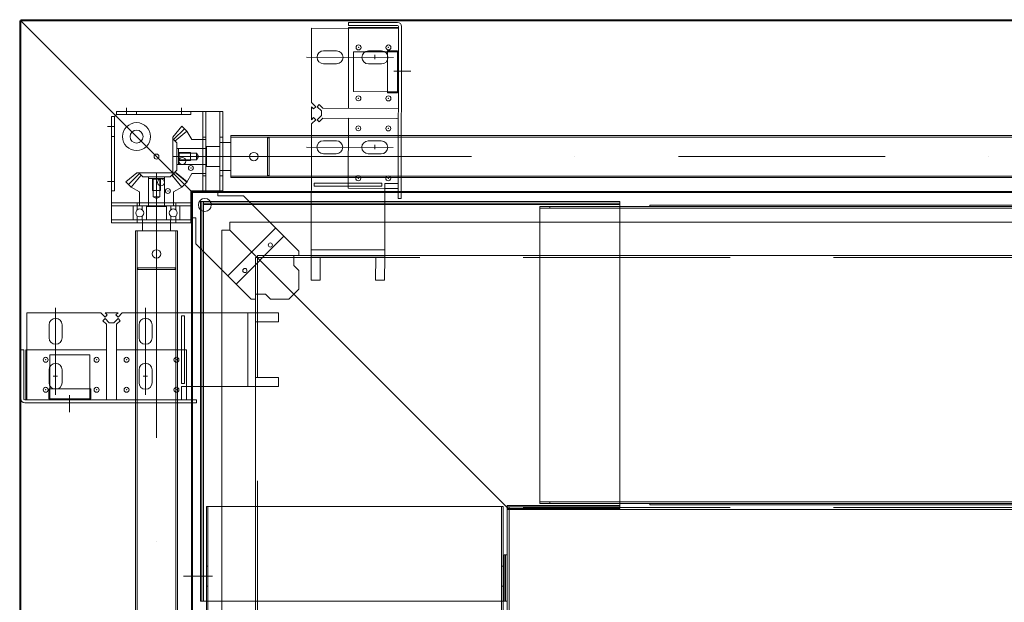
# Model space of a CAD drawing. Extents: x 50445 to 145605, y -10968 to 41989.
# Tile 24 of 256: x 51439 to 52425, y 13166 to 13749. Entities that reach past the tile are written whole.
import ezdxf

# ---------------------------------------------------------------- set-up
doc = ezdxf.new("R2010")
doc.units = 0
doc.header["$LTSCALE"] = 414.30304
doc.header["$MEASUREMENT"] = 0
doc.linetypes.add('DASHDOT', pattern=[1, 0.5, -0.25, 0, -0.25])
doc.linetypes.add('DASHED', pattern=[0.75, 0.5, -0.25])
for name, color, linetype, lineweight in [('BLECH', 5, 'CONTINUOUS', 35), ('GEWINDELINIEN', 94, 'CONTINUOUS', 18), ('HILFSLINIEN', 3, 'CONTINUOUS', 13), ('MITTELLINIEN', 7, 'DASHDOT', 18), ('STAHLBAU', 7, 'CONTINUOUS', 35)]:
    doc.layers.add(name, color=color, linetype=linetype, lineweight=lineweight)

msp = doc.modelspace()

# ---------------------------------------------------------------- linework, layer by layer
at = {"layer": 'BLECH', "lineweight": 0}
for p, q in [((51438.93, 13747.92), (51438.93, 12458.92)), ((51439.93, 13747.92), (51438.93, 13747.92)), ((51439.93, 13748.92), (53703.93, 13748.92)), ((51439.93, 13747.92), (51439.93, 13748.92)), ((51439.93, 13747.92), (53703.93, 13747.92)), ((51439.93, 13747.92), (51611.93, 13575.92)), ((51439.93, 13747.92), (51439.93, 12458.92)), ((51439.93, 13747.92), (51611.93, 13575.92)), ((51768.27, 13746.24), (51768.26, 13743.24)), ((51768.27, 13746.24), (51817.27, 13746.14)), ((51731.25, 13740.32), (51731.1, 13666.06)), ((51731.25, 13740.32), (51818.25, 13740.14)), ((51768.26, 13741.24), (51768.09, 13660.24)), ((51768.26, 13743.24), (51817.26, 13743.14)), ((51818.26, 13741.14), (51768.26, 13741.24)), ((51818.26, 13742.14), (51817.91, 13570.14)), ((51821.26, 13742.14), (51820.91, 13570.14)), ((51756.21, 13717.77), (51743.21, 13717.8)), ((51804.33, 13716.87), (51785.08, 13716.91)), ((51801.21, 13717.68), (51788.21, 13717.7)), ((51807.26, 13675.86), (51807.35, 13717.86)), ((51807.35, 13717.86), (51817.35, 13717.84)), ((51817.35, 13716.84), (51807.35, 13716.86)), ((51817.26, 13675.84), (51817.35, 13717.84)), ((51756.18, 13704.77), (51743.18, 13704.8)), ((51801.18, 13704.68), (51788.18, 13704.7)), ((51817.26, 13676.84), (51807.26, 13676.86)), ((51807.26, 13675.86), (51817.26, 13675.84)), ((51735.34, 13661.81), (51731.1, 13666.06)), ((51535.93, 13656.92), (51642.33, 13656.92)), ((51535.93, 13653.92), (51535.93, 13656.92)), ((51555.93, 13653.92), (51555.93, 13656.92)), ((51610.33, 13653.92), (51610.33, 13656.92)), ((51622.33, 13656.92), (51622.33, 13577.52)), ((51625.33, 13656.92), (51625.33, 13577.52)), ((51639.33, 13656.92), (51639.33, 13577.52)), ((51642.33, 13656.92), (51642.33, 13577.52)), ((51731.09, 13661.82), (51731.07, 13648.82)), ((51733.21, 13659.69), (51731.09, 13661.82)), ((51735.34, 13661.81), (51733.21, 13659.69)), ((51736.85, 13661.81), (51738.98, 13663.93)), ((51736.85, 13661.81), (51741.09, 13657.56)), ((51738.98, 13663.93), (51742.59, 13660.3)), ((51741.09, 13657.56), (51741.08, 13653.04)), ((51742.59, 13660.3), (51818.09, 13660.14)), ((51818.09, 13660.14), (51768.09, 13660.24)), ((51530.93, 13545.52), (51530.93, 13651.92)), ((51533.93, 13651.92), (51530.93, 13651.92)), ((51533.93, 13651.92), (51535.93, 13653.92)), ((51533.93, 13577.52), (51533.93, 13651.92)), ((51535.93, 13653.92), (51610.33, 13653.92)), ((51735.31, 13648.81), (51731.06, 13644.58)), ((51733.19, 13650.94), (51731.07, 13648.82)), ((51735.31, 13648.81), (51733.19, 13650.94)), ((51736.82, 13648.81), (51741.08, 13653.04)), ((51736.82, 13648.81), (51738.94, 13646.68)), ((51738.94, 13646.68), (51742.57, 13650.3)), ((51742.57, 13650.3), (51818.07, 13650.14)), ((51816.59, 13650.15), (51768.07, 13650.24)), ((51731.06, 13644.58), (51730.79, 13511.32)), ((51533.93, 13631.92), (51530.93, 13631.92)), ((51622.33, 13631.32), (51625.33, 13631.32)), ((51639.33, 13631.32), (51642.33, 13631.32)), ((51756.02, 13627.77), (51743.02, 13627.8)), ((51801.02, 13627.68), (51788.02, 13627.7)), ((51788.02, 13627.7), (51801.02, 13627.68)), ((51756, 13614.77), (51743, 13614.8)), ((51801, 13614.68), (51788, 13614.7)), ((51788, 13614.7), (51801, 13614.68)), ((51622.33, 13592.52), (51625.33, 13592.52)), ((51639.33, 13592.52), (51642.33, 13592.52)), ((51533.93, 13577.52), (51530.93, 13577.52)), ((51610.33, 13548.52), (51610.33, 13577.52)), ((51642.33, 13577.52), (51610.33, 13577.52)), ((51611.93, 13576.92), (53703.93, 13576.92)), ((51611.93, 13575.92), (51611.93, 13576.92)), ((51622.33, 13577.52), (51625.33, 13577.52)), ((51637.33, 13572.52), (51637.33, 13577.52)), ((51639.33, 13577.52), (51642.33, 13577.52)), ((51733.94, 13585.31), (51733.93, 13582.31)), ((51801.57, 13582.18), (51733.93, 13582.31)), ((51801.58, 13585.18), (51733.94, 13585.31)), ((51767.94, 13585.24), (51767.93, 13582.24)), ((51801.57, 13582.18), (51801.58, 13585.18)), ((51804.43, 13511.17), (51804.58, 13585.17)), ((51817.93, 13580.14), (51804.57, 13580.17)), ((51817.94, 13585.14), (51804.58, 13585.17)), ((51610.93, 13575.92), (51610.93, 12458.92)), ((51611.93, 13575.92), (51610.93, 13575.92)), ((51611.93, 13575.92), (53703.93, 13575.92)), ((51611.93, 13575.92), (51611.93, 12458.92)), ((51619.93, 13566.92), (52039.93, 13566.92)), ((51619.93, 13166.92), (51619.93, 13566.92)), ((51621.43, 13166.92), (51621.43, 13566.92)), ((51622.93, 13166.92), (51622.93, 13566.92)), ((51663.12, 13572.52), (51637.33, 13572.52)), ((51718.47, 13517.16), (51663.12, 13572.52)), ((51820.91, 13570.14), (51817.91, 13570.14)), ((52039.93, 13259.92), (52039.93, 13566.92)), ((51530.93, 13565.52), (51610.33, 13565.52)), ((51530.93, 13562.52), (51610.33, 13562.52)), ((51556.53, 13565.52), (51556.53, 13562.52)), ((51595.33, 13565.52), (51595.33, 13562.52)), ((51610.33, 13562.52), (51610.33, 13565.52)), ((51622.93, 13565.42), (52039.93, 13565.42)), ((51622.93, 13563.92), (52039.93, 13563.92)), ((51959.93, 13561.92), (53703.93, 13561.92)), ((51959.93, 13264.92), (51959.93, 13561.92)), ((51959.93, 13560.42), (53703.93, 13560.42)), ((51969.93, 13561.92), (51969.93, 13560.42)), ((52039.93, 13561.92), (52039.93, 13560.42)), ((52069.93, 13563.42), (53703.93, 13563.42)), ((52069.93, 13563.42), (52069.93, 13561.92)), ((51530.93, 13548.52), (51610.33, 13548.52)), ((51556.53, 13548.52), (51556.53, 13545.52)), ((51595.33, 13545.52), (51595.33, 13548.52)), ((51615.33, 13550.52), (51610.33, 13550.52)), ((51610.33, 13548.52), (51610.33, 13545.52)), ((51615.33, 13524.74), (51615.33, 13550.52)), ((51530.93, 13545.52), (51610.33, 13545.52)), ((51641.43, 12458.92), (51641.43, 13538.42)), ((51649.43, 13538.42), (51641.43, 13538.42)), ((51647.44, 13492.63), (51695.22, 13540.41)), ((53703.93, 13546.42), (51649.43, 13546.42)), ((51649.43, 13538.42), (51649.43, 13546.42)), ((51928.93, 13258.92), (51649.43, 13538.42)), ((51928.93, 13258.92), (51649.43, 13538.42)), ((51655.64, 13484.43), (51703.42, 13532.21)), ((51670.69, 13469.38), (51615.33, 13524.74)), ((51804.44, 13518.63), (51730.8, 13518.78)), ((51676.93, 13510.92), (51674.93, 13510.92)), ((51674.93, 12458.92), (51674.93, 13510.92)), ((51676.93, 13510.92), (51676.93, 13512.92)), ((53703.93, 13512.92), (51676.93, 13512.92)), ((51713.47, 13512.92), (51713.47, 13502.92)), ((51718.47, 13512.92), (51713.47, 13512.92)), ((51718.47, 13517.16), (51718.47, 13512.92)), ((51730.79, 13511.32), (51730.74, 13488.32)), ((51804.43, 13511.17), (51730.79, 13511.32)), ((51739.79, 13511.3), (51739.74, 13488.3)), ((51739.79, 13511.29), (51795.43, 13511.17)), ((51795.43, 13511.19), (51795.38, 13488.19)), ((51804.43, 13511.17), (51804.38, 13488.17)), ((51713.47, 13502.92), (51718.47, 13497.92)), ((51718.47, 13497.92), (51718.47, 13479.38)), ((51739.74, 13488.3), (51730.74, 13488.32)), ((51804.38, 13488.17), (51795.38, 13488.19)), ((51708.47, 13469.38), (51718.47, 13479.38)), ((51670.69, 13469.38), (51674.93, 13469.38)), ((51674.93, 13474.38), (51684.93, 13474.38)), ((51674.93, 13469.38), (51674.93, 13474.38)), ((51684.93, 13474.38), (51689.93, 13469.38)), ((51689.93, 13469.38), (51708.47, 13469.38)), ((51445.93, 13455.58), (51445.93, 13368.58)), ((51445.93, 13455.58), (51520.19, 13455.58)), ((51524.43, 13451.34), (51520.19, 13455.58)), ((51524.43, 13449.83), (51522.31, 13447.7)), ((51526.56, 13453.46), (51524.43, 13455.58)), ((51524.43, 13455.58), (51537.43, 13455.58)), ((51524.43, 13451.34), (51526.56, 13453.46)), ((51524.43, 13449.83), (51528.68, 13445.58)), ((51537.43, 13449.83), (51533.19, 13445.58)), ((51535.31, 13453.46), (51537.43, 13455.58)), ((51537.43, 13451.34), (51535.31, 13453.46)), ((51537.43, 13451.34), (51541.68, 13455.58)), ((51537.43, 13449.83), (51539.56, 13447.7)), ((51541.68, 13455.58), (51674.93, 13455.58)), ((51600.93, 13384.94), (51600.93, 13452.58)), ((51600.93, 13452.58), (51603.93, 13452.58)), ((51603.93, 13384.94), (51603.93, 13452.58)), ((51667.47, 13381.94), (51667.47, 13455.58)), ((51674.93, 13381.94), (51674.93, 13455.58)), ((51674.93, 13455.58), (51697.93, 13455.58)), ((51697.93, 13446.58), (51697.93, 13455.58)), ((51468.43, 13430.58), (51468.43, 13443.58)), ((51481.43, 13430.58), (51481.43, 13443.58)), ((51522.31, 13447.7), (51525.93, 13444.08)), ((51525.93, 13444.08), (51525.93, 13368.58)), ((51528.68, 13445.58), (51533.19, 13445.58)), ((51539.56, 13447.7), (51535.93, 13444.08)), ((51535.93, 13444.08), (51535.93, 13368.58)), ((51558.43, 13430.58), (51558.43, 13443.58)), ((51571.43, 13430.58), (51571.43, 13443.58)), ((51674.93, 13446.58), (51697.93, 13446.58)), ((51674.95, 13446.58), (51674.95, 13390.94)), ((51439.93, 13418.58), (51442.93, 13418.58)), ((51439.93, 13418.58), (51439.93, 13369.58)), ((51442.93, 13418.58), (51442.93, 13369.58)), ((51444.93, 13368.58), (51444.93, 13418.58)), ((51444.93, 13418.58), (51525.93, 13418.58)), ((51525.93, 13368.58), (51525.93, 13418.58)), ((51535.93, 13370.06), (51535.93, 13418.58)), ((51600.93, 13418.58), (51603.93, 13418.58)), ((51469.23, 13382.46), (51469.23, 13401.71)), ((51468.43, 13385.58), (51468.43, 13398.58)), ((51481.43, 13385.58), (51481.43, 13398.58)), ((51558.43, 13385.58), (51558.43, 13398.58)), ((51558.43, 13398.58), (51558.43, 13385.58)), ((51571.43, 13385.58), (51571.43, 13398.58)), ((51571.43, 13398.58), (51571.43, 13385.58)), ((51674.93, 13390.94), (51697.93, 13390.94)), ((51697.93, 13381.94), (51697.93, 13390.94)), ((51510.23, 13379.44), (51468.23, 13379.44)), ((51468.23, 13379.44), (51468.23, 13369.44)), ((51469.23, 13369.44), (51469.23, 13379.44)), ((51509.23, 13369.44), (51509.23, 13379.44)), ((51510.23, 13379.44), (51510.23, 13369.44)), ((51603.93, 13384.94), (51600.93, 13384.94)), ((51674.93, 13381.94), (51600.93, 13381.94)), ((51600.93, 13368.58), (51600.93, 13381.94)), ((51605.93, 13368.58), (51605.93, 13381.94)), ((51674.93, 13381.94), (51697.93, 13381.94)), ((51443.93, 13368.58), (51615.93, 13368.58)), ((51443.93, 13365.58), (51615.93, 13365.58)), ((51510.23, 13369.44), (51468.23, 13369.44)), ((51615.93, 13365.58), (51615.93, 13368.58)), ((51625.93, 13261.92), (51625.93, 12458.92)), ((51922.93, 13261.92), (51625.93, 13261.92)), ((51627.43, 13261.92), (51627.43, 12458.92)), ((51921.43, 13261.92), (51921.43, 12458.92)), ((51922.93, 13261.92), (51922.93, 12458.92)), ((51926.93, 13262.92), (52039.93, 13262.92)), ((51926.93, 13166.92), (51926.93, 13262.92)), ((51926.93, 13261.42), (52039.93, 13261.42)), ((51959.93, 13266.42), (53703.93, 13266.42)), ((51959.93, 13264.92), (53703.93, 13264.92)), ((51969.93, 13264.92), (51969.93, 13266.42)), ((52039.93, 13264.92), (52039.93, 13266.42)), ((52069.93, 13263.42), (52069.93, 13264.92)), ((52069.93, 13263.42), (53703.93, 13263.42)), ((51926.93, 13259.92), (52039.93, 13259.92)), ((51926.93, 13258.92), (51928.93, 13258.92)), ((51928.93, 13260.92), (51928.93, 13258.92)), ((53703.93, 13258.92), (51928.93, 13258.92)), ((51928.93, 12458.92), (51928.93, 13258.92)), ((51923.93, 13166.92), (51923.93, 13213.53)), ((51926.93, 13213.53), (51923.93, 13213.53)), ((51925.43, 13166.92), (51925.43, 13213.53)), ((51625.93, 13201.92), (51627.43, 13201.92)), ((51922.93, 13201.92), (51921.43, 13201.92)), ((51625.93, 13181.92), (51627.43, 13181.92)), ((51922.93, 13181.92), (51921.43, 13181.92)), ((51926.93, 13166.92), (51619.93, 13166.92))]:
    msp.add_line(p, q, dxfattribs=at)
at = {"layer": 'BLECH', "linetype": 'DASHED', "lineweight": 0}
for p, q in [((51773.21, 13716.93), (51773.12, 13676.93)), ((51785.08, 13716.91), (51773.21, 13716.93)), ((51807.35, 13716.86), (51804.33, 13716.87)), ((51818.21, 13716.84), (51817.35, 13716.84)), ((51807.26, 13676.86), (51773.12, 13676.93)), ((51818.12, 13676.84), (51817.26, 13676.84)), ((51768.07, 13650.24), (51767.94, 13585.24)), ((51767.93, 13582.24), (51767.93, 13580.24)), ((51804.57, 13580.17), (51767.93, 13580.24)), ((53703.93, 13510.92), (51676.93, 13510.92)), ((51676.93, 12458.92), (51676.93, 13510.92)), ((51469.23, 13413.58), (51509.23, 13413.58)), ((51469.23, 13401.71), (51469.23, 13413.58)), ((51509.23, 13379.44), (51509.23, 13413.58)), ((51535.93, 13418.58), (51600.93, 13418.58)), ((51603.93, 13418.58), (51605.93, 13418.58)), ((51605.93, 13381.94), (51605.93, 13418.58)), ((51469.23, 13379.44), (51469.23, 13382.46)), ((51469.23, 13368.58), (51469.23, 13369.44)), ((51509.23, 13368.58), (51509.23, 13369.44)), ((51926.93, 12458.92), (51926.93, 13258.92)), ((53703.93, 13260.92), (51928.93, 13260.92))]:
    msp.add_line(p, q, dxfattribs=at)
at = {"layer": 'BLECH', "lineweight": 0}
for centre, radius in [((51778.22, 13721.22), 2.5), ((51808.22, 13721.16), 2.5), ((51778.11, 13670.22), 2.5), ((51808.11, 13670.16), 2.5), ((51555.93, 13631.92), 14), ((51555.93, 13631.92), 6.5), ((51778.05, 13640.22), 2.5), ((51808.05, 13640.16), 2.5), ((51575.93, 13611.92), 2.5), ((51601.73, 13607.52), 3.5), ((51610.33, 13600.52), 2.5), ((51580.33, 13586.12), 3.5), ((51777.95, 13590.22), 2.5), ((51807.95, 13590.16), 2.5), ((51587.33, 13577.52), 2.5), ((51624.33, 13563.52), 6.5), ((51689.93, 13523.42), 2.1), ((51664.43, 13497.92), 2.1), ((51464.93, 13408.58), 2.5), ((51515.93, 13408.58), 2.5), ((51545.93, 13408.58), 2.5), ((51595.93, 13408.58), 2.5), ((51464.93, 13378.58), 2.5), ((51515.93, 13378.58), 2.5), ((51545.93, 13378.58), 2.5), ((51595.93, 13378.58), 2.5)]:
    msp.add_circle(centre, radius, dxfattribs=at)
for centre, radius, start, end in [((51817.26, 13742.14), 4, 359.88271, 89.88271), ((51817.26, 13742.14), 1, 359.88271, 89.88271), ((51743.2, 13711.3), 6.5, 89.88271, 269.88271), ((51756.2, 13711.27), 6.5, 269.88271, 89.88271), ((51788.2, 13711.2), 6.5, 89.88271, 269.88271), ((51801.2, 13711.18), 6.5, 269.88271, 89.88271), ((51743.01, 13621.3), 6.5, 89.88271, 269.88271), ((51756.01, 13621.27), 6.5, 269.88271, 89.88271), ((51788.01, 13621.2), 6.5, 89.88271, 269.88271), ((51788.01, 13621.2), 6.5, 89.88271, 269.88271), ((51801.01, 13621.18), 6.5, 269.88271, 89.88271), ((51801.01, 13621.18), 6.5, 269.88271, 89.88271), ((51474.93, 13443.58), 6.5, 0, 180), ((51564.93, 13443.58), 6.5, 0, 180), ((51474.93, 13430.58), 6.5, 180, 0), ((51564.93, 13430.58), 6.5, 180, 0), ((51474.93, 13398.58), 6.5, 0, 180), ((51564.93, 13398.58), 6.5, 0, 180), ((51564.93, 13398.58), 6.5, 0, 180), ((51474.93, 13385.58), 6.5, 180, 0), ((51564.93, 13385.58), 6.5, 180, 0), ((51564.93, 13385.58), 6.5, 180, 0), ((51443.93, 13369.58), 4, 180, 270), ((51443.93, 13369.58), 1, 180, 270)]:
    msp.add_arc(centre, radius, start, end, dxfattribs=at)
for p in [(51778.22, 13721.22), (51808.22, 13721.16), (51778.11, 13670.22), (51808.11, 13670.16), (51778.05, 13640.22), (51808.05, 13640.16), (51610.33, 13600.52), (51777.95, 13590.22), (51807.95, 13590.16), (51587.33, 13577.52), (51464.93, 13408.58), (51515.93, 13408.58), (51545.93, 13408.58), (51595.93, 13408.58), (51464.93, 13378.58), (51515.93, 13378.58), (51545.93, 13378.58), (51595.93, 13378.58)]:
    msp.add_point(p, dxfattribs=at)
at = {"layer": 'GEWINDELINIEN', "lineweight": 0}
for p, q in [((51597.95, 13615.92), (51598.63, 13615.92)), ((51597.95, 13607.92), (51598.63, 13607.92)), ((51598.63, 13615.92), (51609.83, 13615.92)), ((51598.63, 13607.92), (51609.83, 13607.92)), ((51571.93, 13589.9), (51571.93, 13589.22)), ((51571.93, 13589.22), (51571.93, 13578.02)), ((51579.93, 13589.9), (51579.93, 13589.22)), ((51579.93, 13589.22), (51579.93, 13578.02))]:
    msp.add_line(p, q, dxfattribs=at)
at = {"layer": 'HILFSLINIEN', "lineweight": 0}
for p, q in [((51813.2, 13711.15), (51726.2, 13711.33)), ((51794.7, 13713.64), (51794.69, 13709.34)), ((51830.44, 13697.32), (51813.58, 13697.35)), ((51545.93, 13654.61), (51545.93, 13660.87)), ((51545.93, 13653.92), (51545.93, 13656.92)), ((51600.93, 13654.24), (51600.93, 13660.87)), ((51600.93, 13653.92), (51600.93, 13656.92)), ((51533.24, 13641.92), (51526.99, 13641.92)), ((51533.93, 13641.92), (51530.93, 13641.92)), ((51813.01, 13621.15), (51726.01, 13621.33)), ((51794.52, 13623.64), (51794.51, 13619.34)), ((51794.52, 13623.64), (51794.51, 13619.34)), ((51533.61, 13586.92), (51526.99, 13586.92)), ((51533.93, 13586.92), (51530.93, 13586.92)), ((51474.93, 13373.58), (51474.93, 13460.58)), ((51564.93, 13373.58), (51564.93, 13460.58)), ((51472.48, 13392.08), (51476.78, 13392.08)), ((51562.48, 13392.08), (51566.78, 13392.08)), ((51562.48, 13392.08), (51566.78, 13392.08)), ((51488.73, 13356.31), (51488.73, 13373.17)), ((51602.92, 13191.92), (51631.99, 13191.92))]:
    msp.add_line(p, q, dxfattribs=at)
at = {"layer": 'MITTELLINIEN', "lineweight": 0}
for p, q in [((51592.92, 13628.91), (51603.88, 13639.87)), ((51592.83, 13611.92), (51622.95, 13611.92)), ((51622.95, 13611.92), (51694.32, 13611.92)), ((58107.33, 13611.92), (51650.33, 13611.92)), ((51558.94, 13594.93), (51547.98, 13583.97)), ((51575.93, 13595.02), (51575.93, 13564.9)), ((51592.92, 13594.93), (51603.88, 13583.97)), ((51592.92, 13594.93), (51603.88, 13583.97)), ((51575.93, 13564.9), (51575.93, 13493.53)), ((51575.93, 13537.52), (51575.93, 11380.32))]:
    msp.add_line(p, q, dxfattribs=at)
at = {"layer": 'STAHLBAU', "lineweight": 0}
for p, q in [((51592.13, 13631.52), (51601.26, 13642.49)), ((51594.44, 13627.39), (51606.41, 13637.34)), ((51601.26, 13642.49), (51606.41, 13637.34)), ((51611.33, 13628.92), (51606.41, 13637.34)), ((51592.13, 13631.52), (51592.13, 13592.32)), ((51592.13, 13629.7), (51596.23, 13625.6)), ((51611.33, 13628.92), (51625.33, 13628.92)), ((51625.33, 13628.92), (51625.33, 13594.92)), ((51650.33, 13625.92), (51639.33, 13625.92)), ((51639.33, 13597.92), (51639.33, 13625.92)), ((58107.33, 13632.92), (51650.33, 13632.92)), ((51650.33, 13632.92), (51650.33, 13590.92)), ((58107.33, 13631.42), (51650.33, 13631.42)), ((51650.33, 13592.42), (51650.33, 13631.42)), ((51687.1, 13631.42), (51650.33, 13631.42)), ((51687.1, 13592.42), (51687.1, 13631.42)), ((51688.83, 13630.42), (51687.1, 13631.42)), ((51688.83, 13593.42), (51688.83, 13630.42)), ((51596.23, 13625.6), (51596.23, 13598.24)), ((51596.23, 13619.92), (51625.83, 13619.92)), ((51597.83, 13619.92), (51625.83, 13619.92)), ((51597.83, 13603.92), (51597.83, 13619.92)), ((51597.83, 13616.04), (51597.83, 13607.8)), ((51598.63, 13615.24), (51597.83, 13616.04)), ((51639.33, 13621.92), (51625.83, 13621.92)), ((51625.83, 13601.92), (51625.83, 13621.92)), ((51598.63, 13608.6), (51597.83, 13607.8)), ((51598.63, 13615.24), (51616.03, 13615.24)), ((51598.63, 13615.24), (51598.63, 13608.6)), ((51598.63, 13608.6), (51616.03, 13608.6)), ((51609.83, 13615.92), (51609.83, 13607.92)), ((51616.03, 13615.24), (51616.03, 13608.6)), ((51616.03, 13615.24), (51617.95, 13611.92)), ((51616.03, 13608.6), (51617.95, 13611.92)), ((51592.13, 13594.14), (51596.23, 13598.24)), ((51594.44, 13596.45), (51606.41, 13586.49)), ((51596.23, 13603.92), (51625.83, 13603.92)), ((51597.83, 13603.92), (51625.83, 13603.92)), ((51639.33, 13601.92), (51625.83, 13601.92)), ((51650.33, 13597.92), (51639.33, 13597.92)), ((51556.33, 13595.72), (51545.36, 13586.59)), ((51545.36, 13586.59), (51550.51, 13581.44)), ((51560.46, 13593.41), (51550.51, 13581.44)), ((51595.54, 13595.72), (51556.33, 13595.72)), ((51558.15, 13595.72), (51562.25, 13591.62)), ((51589.61, 13591.62), (51562.25, 13591.62)), ((51567.93, 13591.62), (51567.93, 13562.52)), ((51567.93, 13590.02), (51567.93, 13562.02)), ((51567.93, 13590.02), (51583.93, 13590.02)), ((51580.05, 13590.02), (51571.81, 13590.02)), ((51572.61, 13589.22), (51571.81, 13590.02)), ((51572.61, 13589.22), (51572.61, 13571.82)), ((51579.25, 13589.22), (51572.61, 13589.22)), ((51579.25, 13589.22), (51580.05, 13590.02)), ((51579.25, 13589.22), (51579.25, 13571.82)), ((51583.93, 13591.62), (51583.93, 13562.52)), ((51583.93, 13590.02), (51583.93, 13562.02)), ((51593.71, 13595.72), (51589.61, 13591.62)), ((51591.41, 13593.41), (51601.36, 13581.44)), ((51592.13, 13592.32), (51601.26, 13581.34)), ((51595.54, 13595.72), (51606.51, 13586.59)), ((51601.26, 13581.34), (51606.41, 13586.49)), ((51606.51, 13586.59), (51601.36, 13581.44)), ((51611.33, 13594.92), (51606.41, 13586.49)), ((51611.33, 13594.92), (51625.33, 13594.92)), ((58107.33, 13592.42), (51650.33, 13592.42)), ((51687.1, 13592.42), (51650.33, 13592.42)), ((58107.33, 13590.92), (51650.33, 13590.92)), ((51688.83, 13593.42), (51687.1, 13592.42)), ((51558.93, 13576.52), (51550.51, 13581.44)), ((51558.93, 13576.52), (51558.93, 13562.52)), ((51579.93, 13578.02), (51571.93, 13578.02)), ((51592.93, 13576.52), (51601.36, 13581.44)), ((51592.93, 13576.52), (51592.93, 13562.52)), ((51579.25, 13571.82), (51572.61, 13571.82)), ((51572.61, 13571.82), (51575.93, 13569.9)), ((51579.25, 13571.82), (51575.93, 13569.9)), ((51552.43, 13549.52), (51552.43, 13561.52)), ((51553.43, 13562.52), (51564.93, 13562.52)), ((51556.58, 13558.6), (51556.58, 13562.52)), ((51592.93, 13562.52), (51558.93, 13562.52)), ((51561.68, 13558.6), (51561.68, 13562.52)), ((51586.93, 13562.52), (51564.93, 13562.52)), ((51565.93, 13562.02), (51585.93, 13562.02)), ((51565.93, 13548.52), (51565.93, 13562.02)), ((51565.93, 13549.52), (51565.93, 13561.52)), ((51585.93, 13548.52), (51585.93, 13562.02)), ((51585.93, 13549.52), (51585.93, 13561.52)), ((51586.93, 13562.52), (51598.43, 13562.52)), ((51590.18, 13558.6), (51590.18, 13562.52)), ((51595.28, 13558.6), (51595.28, 13562.52)), ((51599.43, 13549.52), (51599.43, 13561.52)), ((51553.43, 13548.52), (51564.93, 13548.52)), ((51556.58, 13548.52), (51556.58, 13552.44)), ((51561.68, 13548.52), (51561.68, 13552.44)), ((51561.93, 13548.52), (51589.93, 13548.52)), ((51561.93, 13537.52), (51561.93, 13548.52)), ((51564.93, 13548.52), (51586.93, 13548.52)), ((51586.93, 13548.52), (51598.43, 13548.52)), ((51589.93, 13537.52), (51589.93, 13548.52)), ((51590.18, 13548.52), (51590.18, 13552.44)), ((51595.28, 13548.52), (51595.28, 13552.44)), ((51554.93, 13537.52), (51554.93, 11380.32)), ((51554.93, 13537.52), (51596.93, 13537.52)), ((51556.43, 13537.52), (51556.43, 11380.32)), ((51556.43, 13537.52), (51595.43, 13537.52)), ((51556.43, 13500.75), (51556.43, 13537.52)), ((51595.43, 13537.52), (51595.43, 11380.32)), ((51595.43, 13500.75), (51595.43, 13537.52)), ((51596.93, 13537.52), (51596.93, 11380.32)), ((51557.43, 13499.02), (51556.43, 13500.75)), ((51556.43, 13500.75), (51595.43, 13500.75)), ((51557.43, 13499.02), (51594.43, 13499.02)), ((51594.43, 13499.02), (51595.43, 13500.75))]:
    msp.add_line(p, q, dxfattribs=at)
for centre, radius in [((51673.33, 13611.92), 4.25), ((51559.13, 13555.52), 4), ((51592.73, 13555.52), 4), ((51575.93, 13514.52), 4.25)]:
    msp.add_circle(centre, radius, dxfattribs=at)
for centre, start, end in [((51553.43, 13561.52), 90, 180), ((51564.93, 13561.52), 0, 90), ((51586.93, 13561.52), 90, 180), ((51598.43, 13561.52), 0, 90), ((51553.43, 13549.52), 180, 270), ((51564.93, 13549.52), 270, 0), ((51586.93, 13549.52), 180, 270), ((51598.43, 13549.52), 270, 0)]:
    msp.add_arc(centre, 1, start, end, dxfattribs=at)

doc.saveas('drawing.dxf')
